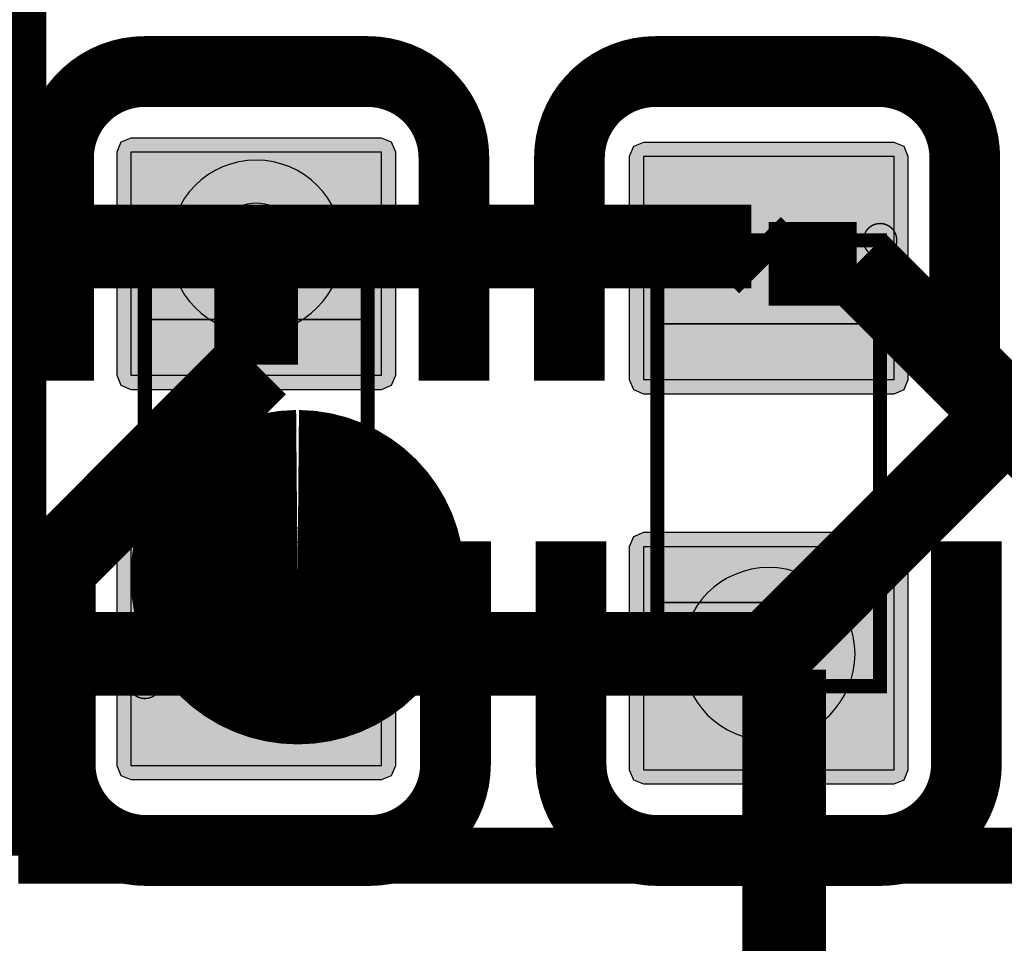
# Model space of a CAD drawing. Header units: millimetres. Extents: x -8 to 125, y -6 to 113.
# Tile 31 of 142: x 57 to 60.54, y 40.43 to 43.74. Entities that reach past the tile are written whole.
import ezdxf

# ---------------------------------------------------------------- set-up
doc = ezdxf.new("R2010")
doc.units = ezdxf.units.MM
for name, color, linetype, true_color in [('Bottom Layer', 7, 'Continuous', 0x0000ff), ('Bottom Paste Mask Layer', 7, 'Continuous', 0x800000), ('Bottom Silkscreen Layer', 7, 'Continuous', 0x66cc33), ('Bottom Solder Mask Layer', 7, 'Continuous', 0xaa00ff), ('Component Marking Layer', 7, 'Continuous', 0x66ffcc), ('Component Shape Layer', 7, 'Continuous', 0x00cccc), ('Hole Layer', 7, 'Continuous', 0x222222), ('Multi-Layer', 7, 'Continuous', 0xc0c0c0), ('Pin Soldering Layer', 7, 'Continuous', 0xcc9999), ('Top Layer', 7, 'Continuous', 0xff0000), ('Top Silkscreen Layer', 7, 'Continuous', 0xffcc00)]:
    doc.layers.add(name, color=color, linetype=linetype, true_color=true_color)

msp = doc.modelspace()

# ---------------------------------------------------------------- hatches: boundary and pattern name
at = {"layer": 'Bottom Layer'}
for points in [[(57.4001, 42.4641), (58.3001, 42.4641), (58.3001, 43.2641), (57.4001, 43.2641)], [(60.1401, 43.2486), (59.2401, 43.2486), (59.2401, 42.4486), (60.1401, 42.4486)], [(57.4001, 41.0641), (58.3001, 41.0641), (58.3001, 41.8641), (57.4001, 41.8641)], [(60.1401, 41.8486), (59.2401, 41.8486), (59.2401, 41.0486), (60.1401, 41.0486)]]:
    msp.add_hatch(color=256, dxfattribs=at).paths.add_polyline_path(points)
at = {"layer": 'Bottom Paste Mask Layer'}
for points in [[(57.4001, 42.4641), (58.3001, 42.4641), (58.3001, 43.2641), (57.4001, 43.2641)], [(60.1401, 43.2486), (59.2401, 43.2486), (59.2401, 42.4486), (60.1401, 42.4486)], [(57.4001, 41.0641), (58.3001, 41.0641), (58.3001, 41.8641), (57.4001, 41.8641)], [(60.1401, 41.8486), (59.2401, 41.8486), (59.2401, 41.0486), (60.1401, 41.0486)]]:
    msp.add_hatch(color=256, dxfattribs=at).paths.add_polyline_path(points)
at = {"layer": 'Bottom Solder Mask Layer'}
for points in [[(57.4001, 42.4133), (58.3001, 42.4133), (58.3361, 42.4282), (58.3509, 42.4641), (58.3509, 43.2641), (58.3361, 43.3), (58.3001, 43.3149), (57.4001, 43.3149), (57.3642, 43.3), (57.3493, 43.2641), (57.3493, 42.4641), (57.3642, 42.4282)], [(60.1401, 43.2994), (59.2401, 43.2994), (59.2042, 43.2845), (59.1893, 43.2486), (59.1893, 42.4486), (59.2042, 42.4127), (59.2401, 42.3978), (60.1401, 42.3978), (60.176, 42.4127), (60.1909, 42.4486), (60.1909, 43.2486), (60.176, 43.2845)], [(57.4001, 41.0133), (58.3001, 41.0133), (58.3361, 41.0281), (58.3509, 41.0641), (58.3509, 41.8641), (58.3361, 41.9), (58.3001, 41.9149), (57.4001, 41.9149), (57.3642, 41.9), (57.3493, 41.8641), (57.3493, 41.0641), (57.3642, 41.0281)], [(60.1401, 41.8994), (59.2401, 41.8994), (59.2042, 41.8845), (59.1893, 41.8486), (59.1893, 41.0486), (59.2042, 41.0126), (59.2401, 40.9978), (60.1401, 40.9978), (60.176, 41.0126), (60.1909, 41.0486), (60.1909, 41.8486), (60.176, 41.8845)]]:
    msp.add_hatch(color=256, dxfattribs=at).paths.add_polyline_path(points)
at = {"layer": 'Component Marking Layer'}
for points in [[(60.0302, 42.9487, 1), (60.1501, 42.9487, 1)], [(57.3901, 41.3641, 1), (57.5101, 41.3641, 1)]]:
    msp.add_hatch(color=256, dxfattribs=at).paths.add_polyline_path(points)
at = {"layer": 'Pin Soldering Layer'}
for points in [[(57.4501, 42.9641), (58.2501, 42.9641), (58.2501, 42.6641), (57.4501, 42.6641)], [(60.0901, 42.9486), (59.2901, 42.9486), (59.2901, 42.6486), (60.0901, 42.6486)], [(57.4501, 41.3641), (58.2501, 41.3641), (58.2501, 41.6641), (57.4501, 41.6641)], [(60.0901, 41.3486), (59.2901, 41.3486), (59.2901, 41.6486), (60.0901, 41.6486)]]:
    msp.add_hatch(color=256, dxfattribs=at).paths.add_polyline_path(points)

# ---------------------------------------------------------------- linework, layer by layer
at = {"layer": 'Bottom Layer'}
for points in [[(57.4001, 42.4641), (58.3001, 42.4641), (58.3001, 43.2641), (57.4001, 43.2641)], [(60.1401, 43.2486), (59.2401, 43.2486), (59.2401, 42.4486), (60.1401, 42.4486)], [(57.4001, 41.0641), (58.3001, 41.0641), (58.3001, 41.8641), (57.4001, 41.8641)], [(60.1401, 41.8486), (59.2401, 41.8486), (59.2401, 41.0486), (60.1401, 41.0486)]]:
    msp.add_lwpolyline(points, close=True, dxfattribs=at)
at = {"layer": 'Bottom Layer', "const_width": 0.3}
for points in [[(56.1961, 42.9261), (57.8501, 42.9261)], [(57.8501, 42.9261), (59.6281, 42.9261)], [(59.6281, 42.9261), (59.6901, 42.8641)], [(60.0061, 42.8641), (59.6901, 42.8641)], [(61.4681, 41.4021), (60.0061, 42.8641)], [(57.9121, 41.4641), (57.8501, 41.526)], [(56.1341, 41.4641), (57.9121, 41.4641)], [(59.6901, 41.4641), (57.9121, 41.4641)]]:
    msp.add_lwpolyline(points, dxfattribs=at)
at = {"layer": 'Bottom Paste Mask Layer'}
for points in [[(57.4001, 42.4641), (58.3001, 42.4641), (58.3001, 43.2641), (57.4001, 43.2641)], [(60.1401, 43.2486), (59.2401, 43.2486), (59.2401, 42.4486), (60.1401, 42.4486)], [(57.4001, 41.0641), (58.3001, 41.0641), (58.3001, 41.8641), (57.4001, 41.8641)], [(60.1401, 41.8486), (59.2401, 41.8486), (59.2401, 41.0486), (60.1401, 41.0486)]]:
    msp.add_lwpolyline(points, close=True, dxfattribs=at)
at = {"layer": 'Bottom Silkscreen Layer', "const_width": 0.254}
for points in [[(57.4499, 43.5541, 0.414214), (57.1401, 43.2443)], [(57.4499, 43.5541, 0.414214), (57.1401, 43.2443)], [(58.5598, 43.2443, 0.414239), (58.2499, 43.5541)], [(58.5598, 43.2443, 0.414239), (58.2499, 43.5541)], [(59.2845, 43.5541, 0.414214), (58.9747, 43.2443)], [(59.2845, 43.5541, 0.414214), (58.9747, 43.2443)], [(60.3943, 43.2443, 0.414239), (60.0845, 43.5541)], [(60.3943, 43.2443, 0.414239), (60.0845, 43.5541)], [(57.1459, 41.0684, 0.414239), (57.4558, 40.7586)], [(57.1459, 41.0684, 0.414239), (57.4558, 40.7586)], [(58.2558, 40.7586, 0.414214), (58.5656, 41.0684)], [(58.2558, 40.7586, 0.414214), (58.5656, 41.0684)], [(58.9805, 41.0684, 0.414239), (59.2903, 40.7586)], [(58.9805, 41.0684, 0.414239), (59.2903, 40.7586)], [(60.0903, 40.7586, 0.414214), (60.4002, 41.0684)], [(60.0903, 40.7586, 0.414214), (60.4002, 41.0684)]]:
    msp.add_lwpolyline(points, format="xyb", dxfattribs=at)
for points in [[(58.2499, 43.5541), (57.4499, 43.5541)], [(58.2499, 43.5541), (57.4499, 43.5541)], [(59.2845, 43.5541), (60.0845, 43.5541)], [(59.2845, 43.5541), (60.0845, 43.5541)], [(57.1401, 42.4443), (57.1401, 43.2443)], [(57.1401, 42.4443), (57.1401, 43.2443)], [(58.5598, 42.4443), (58.5598, 43.2443)], [(58.5598, 42.4443), (58.5598, 43.2443)], [(58.9747, 42.4442), (58.9747, 43.2442)], [(58.9747, 42.4442), (58.9747, 43.2442)], [(60.3943, 42.4442), (60.3943, 43.2442)], [(60.3943, 42.4442), (60.3943, 43.2442)], [(57.146, 41.8685), (57.146, 41.0685)], [(57.146, 41.8685), (57.146, 41.0685)], [(58.5656, 41.8685), (58.5656, 41.0685)], [(58.5656, 41.8685), (58.5656, 41.0685)], [(58.9805, 41.8683), (58.9805, 41.0684)], [(58.9805, 41.8683), (58.9805, 41.0684)], [(60.4002, 41.8683), (60.4002, 41.0684)], [(60.4002, 41.8683), (60.4002, 41.0684)], [(58.2558, 40.7586), (57.4558, 40.7586)], [(58.2558, 40.7586), (57.4558, 40.7586)], [(59.2903, 40.7586), (60.0904, 40.7586)], [(59.2903, 40.7586), (60.0904, 40.7586)]]:
    msp.add_lwpolyline(points, dxfattribs=at)
at = {"layer": 'Bottom Solder Mask Layer'}
for points in [[(57.4001, 42.4133), (58.3001, 42.4133), (58.3361, 42.4282), (58.3509, 42.4641), (58.3509, 43.2641), (58.3361, 43.3), (58.3001, 43.3149), (57.4001, 43.3149), (57.3642, 43.3), (57.3493, 43.2641), (57.3493, 42.4641), (57.3642, 42.4282)], [(60.1401, 43.2994), (59.2401, 43.2994), (59.2042, 43.2845), (59.1893, 43.2486), (59.1893, 42.4486), (59.2042, 42.4127), (59.2401, 42.3978), (60.1401, 42.3978), (60.176, 42.4127), (60.1909, 42.4486), (60.1909, 43.2486), (60.176, 43.2845)], [(57.4001, 41.0133), (58.3001, 41.0133), (58.3361, 41.0281), (58.3509, 41.0641), (58.3509, 41.8641), (58.3361, 41.9), (58.3001, 41.9149), (57.4001, 41.9149), (57.3642, 41.9), (57.3493, 41.8641), (57.3493, 41.0641), (57.3642, 41.0281)], [(60.1401, 41.8994), (59.2401, 41.8994), (59.2042, 41.8845), (59.1893, 41.8486), (59.1893, 41.0486), (59.2042, 41.0126), (59.2401, 40.9978), (60.1401, 40.9978), (60.176, 41.0126), (60.1909, 41.0486), (60.1909, 41.8486), (60.176, 41.8845)]]:
    msp.add_lwpolyline(points, close=True, dxfattribs=at)
at = {"layer": 'Component Marking Layer', "const_width": 0.00508}
for points in [[(60.0302, 42.9487, 1), (60.1501, 42.9487, 1)], [(57.3901, 41.3641, 1), (57.5101, 41.3641, 1)]]:
    msp.add_lwpolyline(points, format="xyb", close=True, dxfattribs=at)
at = {"layer": 'Component Shape Layer', "const_width": 0.0508}
for points in [[(57.4501, 41.3641), (58.2501, 41.3641), (58.2501, 42.9641), (57.4501, 42.9641)], [(57.4501, 41.3641), (58.2501, 41.3641), (58.2501, 42.9641), (57.4501, 42.9641)], [(60.0901, 42.9486), (59.2901, 42.9486), (59.2901, 41.3486), (60.0901, 41.3486)], [(60.0901, 42.9486), (59.2901, 42.9486), (59.2901, 41.3486), (60.0901, 41.3486)]]:
    msp.add_lwpolyline(points, close=True, dxfattribs=at)
at = {"layer": 'Hole Layer'}
for points in [[(57.6951, 42.9261, 1), (58.0051, 42.9261, 1)], [(59.5351, 41.4641, 1), (59.8451, 41.4641, 1)]]:
    msp.add_lwpolyline(points, format="xyb", close=True, dxfattribs=at)
at = {"layer": 'Multi-Layer'}
for points in [[(57.5401, 42.9261, 1), (58.1601, 42.9261, 1)], [(59.3801, 41.4641, 1), (60.0001, 41.4641, 1)]]:
    msp.add_lwpolyline(points, format="xyb", close=True, dxfattribs=at)
at = {"layer": 'Pin Soldering Layer', "const_width": 0.00508}
for points in [[(57.4501, 42.9641), (58.2501, 42.9641), (58.2501, 42.6641), (57.4501, 42.6641)], [(57.4501, 42.9641), (58.2501, 42.9641), (58.2501, 42.6641), (57.4501, 42.6641)], [(60.0901, 42.9486), (59.2901, 42.9486), (59.2901, 42.6486), (60.0901, 42.6486)], [(60.0901, 42.9486), (59.2901, 42.9486), (59.2901, 42.6486), (60.0901, 42.6486)], [(57.4501, 41.3641), (58.2501, 41.3641), (58.2501, 41.6641), (57.4501, 41.6641)], [(57.4501, 41.3641), (58.2501, 41.3641), (58.2501, 41.6641), (57.4501, 41.6641)], [(60.0901, 41.3486), (59.2901, 41.3486), (59.2901, 41.6486), (60.0901, 41.6486)], [(60.0901, 41.3486), (59.2901, 41.3486), (59.2901, 41.6486), (60.0901, 41.6486)]]:
    msp.add_lwpolyline(points, close=True, dxfattribs=at)
at = {"layer": 'Top Layer', "const_width": 0.3}
for points in [[(57.8501, 42.5018), (57.8501, 42.9261)], [(56.8383, 41.49), (57.8501, 42.5018)], [(59.6901, 41.4641), (60.6441, 42.4181)], [(60.6441, 42.4181), (61.9141, 42.4181)], [(59.746, 41.4082), (59.6901, 41.4641)], [(59.746, 39.4402), (59.746, 41.4082)]]:
    msp.add_lwpolyline(points, dxfattribs=at)
at = {"layer": 'Top Silkscreen Layer', "const_width": 0.2}
for points in [[(56.9961, 53.2401), (56.9961, 40.7401)], [(56.9961, 53.2401), (56.9961, 40.7401)], [(56.9961, 40.7401), (69.4961, 40.7401)], [(56.9961, 40.7401), (69.4961, 40.7401)]]:
    msp.add_lwpolyline(points, dxfattribs=at)
at = {"layer": 'Top Silkscreen Layer', "const_width": 0.6}
msp.add_lwpolyline([(57.9959, 42.0396, 0.995777), (57.9985, 41.4395, 0.995777), (58.001, 42.0396)], format="xyb", dxfattribs=at)
msp.add_lwpolyline([(57.9959, 42.0396, 0.995777), (57.9985, 41.4395, 0.995777), (58.001, 42.0396)], format="xyb", dxfattribs=at)

doc.saveas('drawing.dxf')
